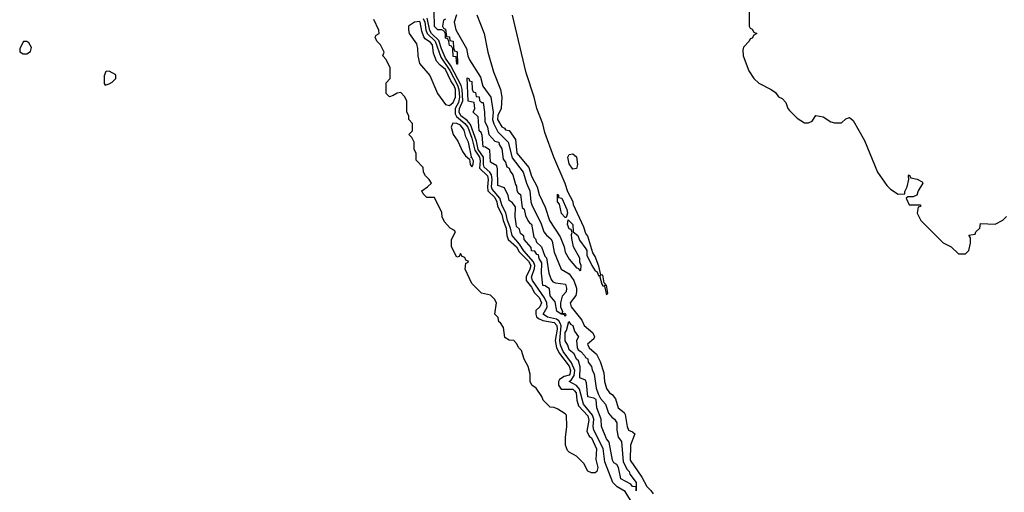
# Model space of a CAD drawing. Header units: inches. Extents: x 2722057 to 2913084, y 892730 to 1030005.
# Tile 90 of 231: x 2776472 to 2781738, y 1007218 to 1009744. Entities that reach past the tile are written whole.
import ezdxf

# ---------------------------------------------------------------- set-up
doc = ezdxf.new("R2010")
doc.units = ezdxf.units.IN
doc.header["$MEASUREMENT"] = 0
doc.layers.add('C7070', color=7, linetype='Continuous')
doc.layers.add('C7080', color=7, linetype='Continuous')

msp = doc.modelspace()

# ---------------------------------------------------------------- linework, layer by layer
at = {"layer": 'C7070', "color": 2}
for points, elevation in [([(2778750, 1009746), (2778738, 1009742), (2778734, 1009710), (2778738, 1009698), (2778750, 1009694), (2778754, 1009654), (2778770, 1009652), (2778772.7, 1009632.7), (2778790.7, 1009630), (2778792.7, 1009592.7), (2778798, 1009578), (2778810, 1009574), (2778811, 1009569), (2778814, 1009506), (2778810, 1009506), (2778806, 1009546), (2778790, 1009548), (2778788.9, 1009588.9), (2778782, 1009602), (2778770, 1009606), (2778768, 1009628), (2778762, 1009642), (2778750, 1009646), (2778749, 1009669), (2778742, 1009682), (2778729, 1009689), (2778708, 1009690), (2778690, 1009708), (2778688.9, 1009788.9)], 6), ([(2778630, 1009749.8), (2778639.5, 1009730), (2778644.5, 1009690), (2778652.1, 1009670), (2778693.6, 1009630), (2778724.1, 1009544.1), (2778772.8, 1009472.8), (2778814.3, 1009394.3), (2778821.3, 1009370), (2778823.5, 1009330), (2778818.4, 1009301.6), (2778801.1, 1009270), (2778801.4, 1009241.4), (2778807.4, 1009227.4), (2778852.6, 1009190), (2778868.7, 1009170), (2778890.8, 1009110), (2778906.2, 1009046.2), (2778931.4, 1009010), (2778934.8, 1008990), (2778931.9, 1008950), (2778973.3, 1008910), (2778977.6, 1008890), (2778973.6, 1008850), (2778976.1, 1008830), (2779012.9, 1008792.9), (2779024, 1008770), (2779027.5, 1008747.5), (2779050, 1008703.6), (2779057.8, 1008670), (2779074.6, 1008630), (2779077.5, 1008590), (2779084.2, 1008570), (2779129, 1008530), (2779143.2, 1008503.2), (2779194, 1008454), (2779205.4, 1008430), (2779200.5, 1008410), (2779180.7, 1008370), (2779180.3, 1008350), (2779210, 1008314.8), (2779225, 1008285), (2779250, 1008259.8), (2779262.5, 1008230), (2779254.5, 1008210), (2779233.1, 1008190), (2779232, 1008170), (2779236.4, 1008156.4), (2779246.3, 1008146.3), (2779270, 1008135.6), (2779330, 1008125.7), (2779345.2, 1008110), (2779346.1, 1008090), (2779336.7, 1008030), (2779342.3, 1007990), (2779359.3, 1007959.3), (2779410, 1007892), (2779417.3, 1007870), (2779415, 1007850), (2779410, 1007844.4), (2779383.3, 1007836.7), (2779359.6, 1007820.4), (2779353.8, 1007810), (2779353.3, 1007790), (2779368.7, 1007768.7), (2779430, 1007768.8), (2779439.9, 1007759.9), (2779448.8, 1007750), (2779451.9, 1007710), (2779460.7, 1007680.7), (2779510, 1007626.3), (2779516.6, 1007603.4), (2779505.3, 1007545.3), (2779518.2, 1007518.2), (2779530, 1007509.3), (2779557.4, 1007450), (2779553.8, 1007393.8), (2779564, 1007350), (2779558, 1007330), (2779550, 1007322), (2779530, 1007322), (2779510, 1007332), (2779490, 1007372), (2779450, 1007412), (2779410, 1007432), (2779402, 1007442), (2779391.3, 1007470), (2779391.3, 1007511.3), (2779398.8, 1007570), (2779396, 1007630), (2779390, 1007638), (2779350, 1007662), (2779330, 1007672), (2779310, 1007674), (2779272, 1007710), (2779264.7, 1007730), (2779234.4, 1007774.4), (2779212, 1007790), (2779202, 1007810), (2779202, 1007850), (2779191, 1007890), (2779171, 1007930), (2779155.3, 1007975.3), (2779142, 1007990), (2779130, 1008014), (2779114, 1008030), (2779090, 1008032), (2779066, 1008046), (2779059.6, 1008099.6), (2779043.6, 1008123.6), (2779034, 1008130), (2779031.6, 1008151.6), (2779014, 1008170), (2779022, 1008230), (2779010.9, 1008250.9), (2778990, 1008272), (2778942, 1008282), (2778890, 1008334), (2778854, 1008410), (2778858, 1008442), (2778871.6, 1008448.4), (2778870, 1008454), (2778858, 1008458), (2778852.7, 1008472.7), (2778838, 1008478), (2778830, 1008494), (2778822, 1008478), (2778810, 1008474), (2778782, 1008530), (2778782, 1008570), (2778802, 1008610), (2778798, 1008618), (2778774, 1008630), (2778743.6, 1008663.6), (2778732, 1008690), (2778730, 1008714), (2778690, 1008794), (2778650, 1008794), (2778630, 1008814), (2778622, 1008830), (2778654, 1008850), (2778674, 1008870), (2778662, 1008890), (2778642, 1008910), (2778632, 1008930), (2778630, 1008954), (2778592.7, 1008992.7), (2778592, 1009030), (2778582, 1009050), (2778582, 1009090), (2778570, 1009114), (2778554, 1009130), (2778572, 1009150), (2778572, 1009190), (2778554, 1009210), (2778554, 1009230), (2778542, 1009250), (2778542, 1009310), (2778530, 1009334), (2778510, 1009354), (2778490, 1009352), (2778470, 1009338), (2778450, 1009332), (2778432, 1009350), (2778432.7, 1009407.3), (2778454, 1009430), (2778452.7, 1009487.3), (2778431.6, 1009531.6), (2778414, 1009550), (2778422, 1009570), (2778402, 1009610), (2778382, 1009630), (2778374, 1009650), (2778378, 1009662), (2778394, 1009670), (2778392.7, 1009687.3), (2778365.4, 1009745.4)], 14), ([(2779753.1, 1007153.1), (2779710, 1007222.6), (2779667.2, 1007247.2), (2779645, 1007270), (2779601.1, 1007381.1), (2779593.2, 1007453.2), (2779542.6, 1007550), (2779539.5, 1007570), (2779542.8, 1007610), (2779535.9, 1007630), (2779487.2, 1007690), (2779466.3, 1007770), (2779450, 1007788.2), (2779411.6, 1007810), (2779422, 1007818), (2779437.2, 1007842.8), (2779440.5, 1007870), (2779424, 1007910), (2779379.2, 1007970), (2779363.8, 1008003.8), (2779360.7, 1008030), (2779367.3, 1008107.3), (2779362.9, 1008122.9), (2779355.1, 1008135.1), (2779342.8, 1008142.8), (2779295.1, 1008155.1), (2779271, 1008170), (2779292.5, 1008207.5), (2779291.3, 1008230), (2779278.4, 1008258.4), (2779215.2, 1008350), (2779208.8, 1008368.8), (2779225.1, 1008414.9), (2779227.3, 1008430), (2779220.8, 1008450), (2779167.9, 1008507.9), (2779145.2, 1008545.2), (2779105.4, 1008590), (2779097.9, 1008630), (2779081.3, 1008670), (2779072.3, 1008712.3), (2779052.1, 1008750), (2779040.8, 1008790), (2778999.1, 1008839.1), (2778995.3, 1008850), (2778998.8, 1008890), (2778994.9, 1008914.9), (2778985.7, 1008930), (2778956.7, 1008956.7), (2778952.2, 1008970), (2778952.5, 1009010), (2778924.5, 1009050), (2778914.6, 1009094.6), (2778883.1, 1009183.1), (2778865.5, 1009205.5), (2778830.6, 1009230), (2778822.5, 1009250), (2778824.3, 1009270), (2778841.2, 1009310), (2778838.5, 1009370), (2778832.9, 1009392.9), (2778777.7, 1009497.6), (2778750, 1009539.2), (2778727.7, 1009587.7), (2778713.6, 1009633.6), (2778674.7, 1009670), (2778665.3, 1009685.3), (2778652.1, 1009752.1)], 10), ([(2778807.8, 1009770), (2778796.1, 1009730), (2778805, 1009690), (2778862.3, 1009590), (2778868.4, 1009550), (2778878, 1009530), (2778936.6, 1009436.6), (2778948.5, 1009388.5), (2778992.6, 1009330), (2779004.4, 1009250), (2779001.5, 1009210), (2779008.2, 1009188.2), (2779030, 1009145.5), (2779084.2, 1009090), (2779106, 1009006), (2779164.5, 1008930), (2779182.2, 1008870), (2779200.2, 1008830), (2779205.6, 1008770), (2779212.3, 1008750), (2779258.5, 1008658.5), (2779276.1, 1008610), (2779290, 1008591.8), (2779313.1, 1008573.1), (2779320.2, 1008560.2), (2779330, 1008502), (2779367.7, 1008410), (2779410, 1008385.5), (2779436.3, 1008350), (2779450.2, 1008310), (2779450.2, 1008289.8), (2779446, 1008270), (2779415.8, 1008230), (2779420.7, 1008210), (2779478.2, 1008138.2), (2779491.8, 1008110), (2779537.4, 1008070), (2779547, 1008050), (2779542, 1008038), (2779509.2, 1008010.8), (2779510, 1008006.8), (2779517.6, 1007990), (2779557.4, 1007957.4), (2779577.2, 1007917.2), (2779597, 1007857), (2779599.6, 1007810), (2779610, 1007773.4), (2779625.7, 1007750), (2779640.6, 1007740.6), (2779658.5, 1007718.5), (2779673, 1007670), (2779704.4, 1007644.4), (2779710, 1007634.8), (2779720.3, 1007570), (2779728.5, 1007550), (2779750, 1007542), (2779762, 1007530), (2779739, 1007470), (2779736.6, 1007390), (2779799.2, 1007299.2), (2779825.5, 1007250), (2779848.4, 1007228.4), (2779860.3, 1007210)], 10), ([(2778917.3, 1009770), (2778957, 1009670), (2778975.8, 1009570), (2779006.1, 1009466.1), (2779042.7, 1009370), (2779050.3, 1009330), (2779047.7, 1009270), (2779030, 1009232.3), (2779027.4, 1009210), (2779050, 1009170.6), (2779065.1, 1009165.1), (2779070, 1009156), (2779090, 1009152), (2779123.9, 1009103.9), (2779130.8, 1009030), (2779194.5, 1008954.5), (2779210, 1008907.7), (2779240.3, 1008850), (2779250.4, 1008810), (2779282, 1008742), (2779306.4, 1008670), (2779363.4, 1008583.4), (2779384, 1008530), (2779390, 1008502), (2779410, 1008464.7), (2779450, 1008418), (2779456.9, 1008416.9), (2779470, 1008402), (2779474, 1008406), (2779475.3, 1008430), (2779468.7, 1008448.7), (2779468.7, 1008470), (2779434, 1008530), (2779424.7, 1008575.3), (2779423.1, 1008596.9), (2779427.3, 1008607.3), (2779422, 1008622), (2779410, 1008626), (2779402, 1008650), (2779406, 1008674), (2779431.3, 1008650), (2779432, 1008610), (2779458, 1008590), (2779466.4, 1008566.4), (2779499.8, 1008519.8), (2779504.7, 1008510), (2779504.7, 1008484.7), (2779532, 1008430), (2779550, 1008402), (2779558, 1008398), (2779570, 1008374), (2779578, 1008378), (2779574, 1008370), (2779586, 1008330), (2779590, 1008322), (2779599.6, 1008319.6), (2779610, 1008274), (2779618, 1008282), (2779610, 1008326), (2779602, 1008322), (2779606, 1008330), (2779598, 1008338), (2779593.2, 1008370), (2779590, 1008378), (2779580.4, 1008380.4), (2779570, 1008426), (2779550, 1008478), (2779537.2, 1008497.2), (2779510, 1008588), (2779500.7, 1008600.7), (2779490, 1008635.3), (2779434.8, 1008754.8), (2779432, 1008770), (2779403.2, 1008823.2), (2779390, 1008868), (2779329.4, 1009009.4), (2779280.7, 1009140.7), (2779270, 1009188), (2779238, 1009270), (2779223.7, 1009330), (2779180.5, 1009460.5), (2779107.3, 1009767.3)], 14)]:
    msp.add_lwpolyline(points, dxfattribs=dict(at, elevation=elevation))
for points, elevation in [([(2778610, 1009733.7), (2778583, 1009730), (2778550.7, 1009710), (2778550.8, 1009690), (2778554.8, 1009670), (2778594.9, 1009614.9), (2778600.5, 1009590), (2778601.6, 1009550), (2778610.5, 1009510.5), (2778664.9, 1009444.9), (2778706, 1009350), (2778750, 1009291.3), (2778770, 1009284.9), (2778790, 1009301.1), (2778802.2, 1009330), (2778802.5, 1009370), (2778795.2, 1009390), (2778777.2, 1009417.2), (2778750, 1009477), (2778720.2, 1009500.2), (2778702, 1009522), (2778685.6, 1009565.6), (2778679.4, 1009610), (2778670, 1009622.7), (2778641, 1009641), (2778633, 1009653), (2778622.4, 1009682.4), (2778614, 1009730)], 18), ([(2776510, 1009628), (2776492.7, 1009627.3), (2776472, 1009590), (2776472.7, 1009572.7), (2776490, 1009562), (2776510, 1009562), (2776530, 1009574), (2776534.6, 1009594.6), (2776520.4, 1009620.4)], 14), ([(2776950, 1009468), (2776932.7, 1009467.3), (2776923.6, 1009443.6), (2776923.6, 1009403.6), (2776930, 1009394), (2776950, 1009402), (2776966, 1009410), (2776986, 1009430), (2776986, 1009450)], 14), ([(2778942, 1009302), (2778950, 1009302), (2778958, 1009250), (2778959.6, 1009199.6), (2778974, 1009170), (2778982, 1009130), (2779014, 1009094), (2779034.8, 1009090), (2779036.9, 1009076.9), (2779050, 1009054), (2779058, 1008998), (2779070, 1008982), (2779078, 1008958), (2779090, 1008951), (2779094.8, 1008934.8), (2779110, 1008914), (2779123.6, 1008863.6), (2779130, 1008854), (2779130.8, 1008830.8), (2779138, 1008818), (2779150.6, 1008810), (2779159.6, 1008739.6), (2779170, 1008731.3), (2779178, 1008698), (2779190.6, 1008670.6), (2779198, 1008658), (2779210, 1008651.3), (2779221, 1008581), (2779230, 1008572), (2779235.3, 1008555.3), (2779262, 1008530), (2779281, 1008481), (2779290, 1008472), (2779302, 1008390), (2779314.8, 1008354.8), (2779323.5, 1008343.5), (2779338, 1008338), (2779390.7, 1008330), (2779396, 1008310), (2779394.8, 1008290), (2779373.4, 1008266.6), (2779364.7, 1008230), (2779364.7, 1008210), (2779376, 1008184), (2779372, 1008172), (2779384, 1008176), (2779390, 1008173.4), (2779393.7, 1008166.3), (2779390, 1008158), (2779386.6, 1008166.6), (2779368.7, 1008170), (2779345.6, 1008185.6), (2779336.5, 1008236.5), (2779310, 1008268.7), (2779306.3, 1008306.3), (2779282, 1008322), (2779270, 1008324), (2779262, 1008390), (2779264.7, 1008444.7), (2779250, 1008468), (2779246.8, 1008486.8), (2779238, 1008490), (2779226.6, 1008506.6), (2779210, 1008509.6), (2779207.2, 1008527.2), (2779170, 1008568.7), (2779167.7, 1008587.7), (2779150, 1008602), (2779144.7, 1008624.7), (2779130, 1008638), (2779126.8, 1008653.2), (2779122, 1008690), (2779123.1, 1008743.1), (2779106.3, 1008766.3), (2779090, 1008778), (2779084.7, 1008804.7), (2779064.7, 1008844.7), (2779030, 1008858), (2779027.5, 1008947.5), (2779023.1, 1008963.1), (2778990, 1008982), (2778986, 1009046), (2778963.1, 1009063.1), (2778950, 1009065.2), (2778946.3, 1009126.3), (2778940.4, 1009140.4), (2778929.7, 1009150), (2778924.7, 1009224.7), (2778898, 1009250), (2778906, 1009270), (2778902, 1009302), (2778870, 1009308), (2778866, 1009434), (2778874, 1009430), (2778878, 1009418), (2778890, 1009414), (2778892.7, 1009372.7), (2778898, 1009358), (2778910, 1009354), (2778914, 1009334), (2778930, 1009332), (2778932, 1009312)], 6), ([(2778788.2, 1009191.8), (2778780.5, 1009170), (2778790, 1009131.3), (2778814.9, 1009094.9), (2778839.9, 1009039.9), (2778856.3, 1009016.3), (2778878, 1008998), (2778881, 1008970), (2778890, 1008958), (2778897.2, 1008970), (2778899, 1008990), (2778890, 1009008), (2778886, 1009006), (2778888.4, 1009011.6), (2778873.2, 1009090), (2778858.2, 1009118.2), (2778850, 1009153.6), (2778830, 1009180.3), (2778810, 1009189.6)], 18), ([(2779430, 1008946), (2779410, 1008974), (2779402.9, 1009010), (2779410, 1009022.8), (2779430, 1009027.3), (2779450, 1009011.3), (2779455.5, 1008970), (2779450, 1008948)], 10), ([(2779390, 1008686), (2779370, 1008708), (2779359, 1008759), (2779349.2, 1008770), (2779348.4, 1008811.6), (2779354, 1008806), (2779354, 1008794), (2779371, 1008791), (2779398, 1008730), (2779402, 1008710), (2779394, 1008686)], 14), ([(2779770, 1007226), (2779768.4, 1007248.4), (2779750, 1007249.2), (2779741.5, 1007261.5), (2779687, 1007290), (2779675.3, 1007350), (2779666.3, 1007366.3), (2779650, 1007375.3), (2779642.7, 1007390), (2779625.6, 1007485.6), (2779610, 1007504), (2779583.7, 1007570), (2779582.7, 1007610), (2779559, 1007670), (2779554.6, 1007714.6), (2779542, 1007722), (2779510, 1007729.4), (2779503.2, 1007803.2), (2779498, 1007818), (2779468.6, 1007830), (2779468.9, 1007888.9), (2779461.2, 1007921.2), (2779450, 1007929.3), (2779438, 1007958), (2779410, 1007979), (2779404.1, 1008004.1), (2779390, 1008028), (2779390, 1008072), (2779397.2, 1008082.8), (2779408.9, 1008131.1), (2779417.3, 1008117.3), (2779430.5, 1008110), (2779438.8, 1008078.8), (2779461, 1008050), (2779450.4, 1008030), (2779452.7, 1007992.7), (2779458.8, 1007978.8), (2779474, 1007970), (2779493.4, 1007950), (2779498, 1007938), (2779510, 1007930.7), (2779513.2, 1007913.2), (2779530, 1007891.3), (2779533.2, 1007873.2), (2779544.7, 1007850), (2779555.2, 1007775.2), (2779565.4, 1007745.4), (2779578.8, 1007718.8), (2779604.7, 1007690), (2779622, 1007642), (2779639.8, 1007619.8), (2779654, 1007610), (2779666, 1007590), (2779666, 1007550), (2779672.5, 1007512.5), (2779690.4, 1007490), (2779700.4, 1007380.4), (2779720.3, 1007340.3), (2779732.2, 1007330), (2779735.2, 1007315.2), (2779770, 1007270.8)], 6)]:
    msp.add_lwpolyline(points, close=True, dxfattribs=dict(at, elevation=elevation))
at = {"layer": 'C7080', "color": 2, "elevation": 14}
msp.add_lwpolyline([(2780374, 1009790), (2780374, 1009710), (2780378, 1009698), (2780390, 1009694), (2780398, 1009678), (2780414, 1009670), (2780398, 1009662), (2780390, 1009646), (2780378, 1009642), (2780374, 1009630), (2780343.6, 1009596.4), (2780339.6, 1009580.4), (2780341, 1009550), (2780371, 1009470), (2780398.8, 1009430), (2780425.5, 1009405.5), (2780491.3, 1009370), (2780514, 1009354), (2780530, 1009332), (2780550, 1009322), (2780570, 1009302), (2780581, 1009270), (2780590, 1009258), (2780630, 1009218), (2780670, 1009192), (2780690, 1009192), (2780710, 1009202), (2780730, 1009232), (2780770, 1009224.7), (2780810, 1009198), (2780830, 1009192), (2780867.3, 1009192.7), (2780890, 1009214), (2780910, 1009222), (2780930, 1009204.7), (2780990, 1009098), (2781060.7, 1008930), (2781110, 1008858), (2781130, 1008838), (2781170, 1008812), (2781206, 1008814), (2781206, 1008826), (2781218, 1008850), (2781228, 1008890), (2781226, 1008910), (2781230, 1008914), (2781238, 1008898), (2781271.6, 1008891.6), (2781298, 1008878), (2781302, 1008870), (2781278, 1008830), (2781270, 1008806), (2781250, 1008798), (2781222, 1008798), (2781214, 1008790), (2781230, 1008754), (2781290, 1008754), (2781290, 1008746), (2781278, 1008742), (2781272, 1008710), (2781292, 1008670), (2781411.6, 1008551.6), (2781454, 1008530), (2781492.7, 1008492.7), (2781530, 1008492), (2781548, 1008510), (2781558, 1008550), (2781558, 1008578), (2781548.4, 1008591.6), (2781582, 1008598), (2781586, 1008610), (2781608, 1008630), (2781610, 1008654), (2781690, 1008652), (2781730, 1008672), (2781750, 1008692)], dxfattribs=at)

doc.saveas('drawing.dxf')
